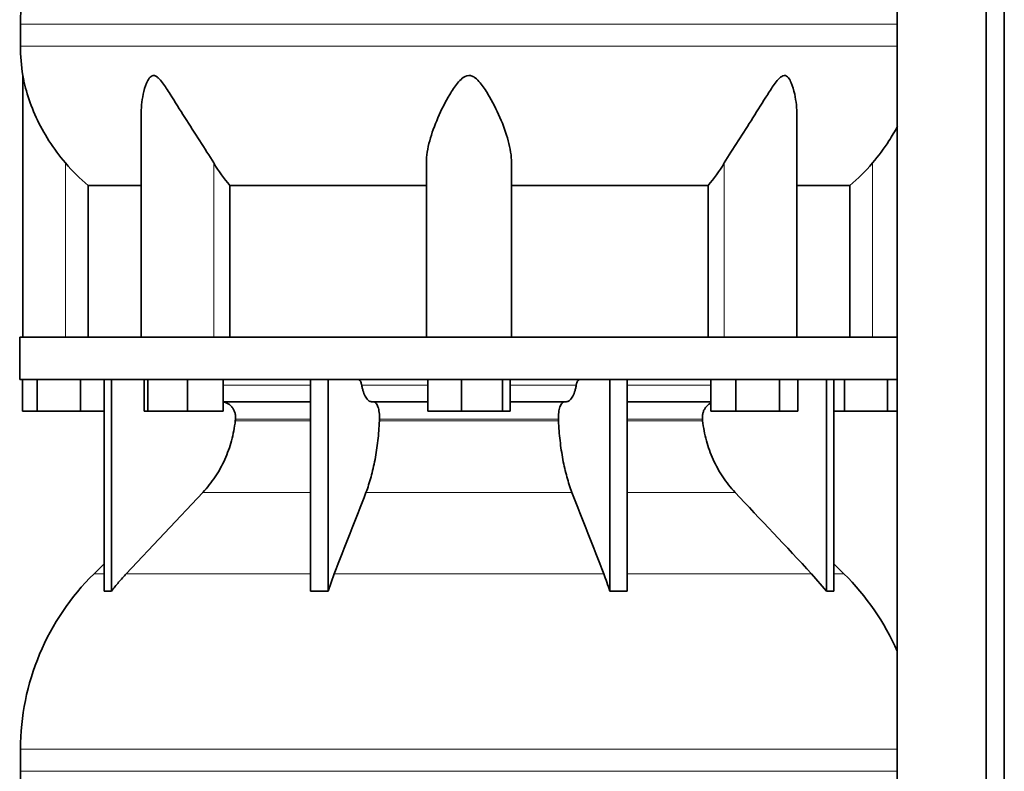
# Model space of a CAD drawing. Header units: millimetres. Extents: x 492 to 1367, y -1762 to 1549.
# Tile 23 of 29: x 991 to 1303, y 125 to 363. Entities that reach past the tile are written whole.
import ezdxf

# ---------------------------------------------------------------- set-up
doc = ezdxf.new("R2010")
doc.units = ezdxf.units.MM
doc.layers.add('MID_454-3', color=7, linetype='Continuous')
doc.layers.add('VSI454_DIFFUSORE', color=7, linetype='Continuous')

# ---------------------------------------------------------------- blocks, each defined once
blk = doc.blocks.new('SE3')
at = {"layer": 'MID_454-3', "color": 7, "linetype": 'Continuous', "lineweight": 35}
for p, q in [((1269.53, 755.77), (1269.53, 33.77)), ((1297.67, 33.77), (1297.67, 755.77)), ((1303.47, 33.77), (1303.47, 755.77)), ((1269.47, 355.02), (1269.47, 362.05)), ((1269.47, 352.64), (1269.47, 262.77)), ((1269.52, 249.27), (1269.52, 262.77)), ((1269.47, 249.27), (1269.47, 134.82)), ((1269.47, 125.02), (1269.47, 132.05))]:
    blk.add_line(p, q, dxfattribs=at)
at = {"layer": 'VSI454_DIFFUSORE', "color": 4, "linetype": 'Continuous', "lineweight": 9}
for p, q in [((991.42, 362.05), (1269.52, 362.05)), ((1269.52, 355.02), (991.42, 355.02)), ((1005.67, 262.77), (1005.67, 317.98)), ((1052.71, 262.77), (1052.71, 317.98)), ((1214.63, 262.77), (1214.63, 317.98)), ((1261.67, 262.77), (1261.67, 317.98)), ((1055.72, 247.49), (1083.45, 247.49)), ((1099.66, 247.49), (1120.65, 247.49)), ((1146.69, 247.49), (1167.68, 247.49)), ((1183.89, 247.49), (1210.38, 247.49)), ((1059.56, 236.21), (1083.45, 236.21)), ((1083.45, 236.77), (1059.61, 236.77)), ((1105.27, 236.21), (1162.07, 236.21)), ((1162.05, 236.77), (1105.29, 236.77)), ((1207.73, 236.77), (1183.89, 236.77)), ((1183.89, 236.21), (1207.78, 236.21)), ((1049.27, 213.51), (1083.45, 213.51)), ((1101.01, 213.51), (1166.33, 213.51)), ((1183.89, 213.51), (1218.07, 213.51)), ((1017.96, 187.68), (1014.74, 187.68)), ((1024.98, 187.68), (1083.45, 187.68)), ((1090.94, 187.68), (1176.4, 187.68)), ((1183.89, 187.68), (1242.36, 187.68)), ((1249.38, 187.68), (1252.6, 187.68)), ((991.42, 132.05), (1269.52, 132.05)), ((1269.52, 125.02), (991.42, 125.02))]:
    blk.add_line(p, q, dxfattribs=at)
at = {"layer": 'VSI454_DIFFUSORE', "color": 7, "linetype": 'Continuous', "lineweight": 35}
for p, q in [((991.42, 362.05), (991.42, 355.02)), ((992.17, 345.74), (992.17, 262.77)), ((1029.66, 333.04), (1029.66, 262.77)), ((1237.68, 262.77), (1237.68, 333.06)), ((1120.17, 262.77), (1120.17, 317.98)), ((1147.17, 262.77), (1147.17, 317.98)), ((1012.92, 310.83), (1029.66, 310.83)), ((1012.92, 262.77), (1012.92, 310.83)), ((1057.83, 310.83), (1120.17, 310.83)), ((1057.83, 262.77), (1057.83, 310.83)), ((1147.17, 310.83), (1209.51, 310.83)), ((1209.51, 310.83), (1209.51, 262.77)), ((1237.68, 310.83), (1254.42, 310.83)), ((1254.42, 310.83), (1254.42, 262.77)), ((1269.52, 262.77), (991.17, 262.77)), ((991.17, 262.77), (991.17, 249.27)), ((1269.52, 249.27), (991.17, 249.27)), ((992.02, 239.27), (992.02, 249.27)), ((996.76, 239.27), (996.76, 249.27)), ((1010.41, 239.27), (1010.41, 249.27)), ((1017.96, 182.15), (1017.96, 249.27)), ((1020.26, 182.15), (1020.26, 249.27)), ((1030.6, 239.27), (1030.6, 249.27)), ((1031.81, 239.27), (1031.81, 249.27)), ((1044.37, 239.27), (1044.37, 249.27)), ((1055.72, 239.27), (1055.72, 249.27)), ((1083.45, 182.15), (1083.45, 249.27)), ((1088.99, 182.15), (1088.99, 249.27)), ((1120.65, 239.27), (1120.65, 249.27)), ((1131.26, 239.27), (1131.26, 249.27)), ((1144.28, 239.27), (1144.28, 249.27)), ((1146.69, 239.27), (1146.69, 249.27)), ((1178.35, 182.15), (1178.35, 249.27)), ((1183.89, 182.15), (1183.89, 249.27)), ((1210.38, 239.27), (1210.38, 249.27)), ((1218.32, 239.27), (1218.32, 249.27)), ((1232.13, 239.27), (1232.13, 249.27)), ((1237.98, 239.27), (1237.98, 249.27)), ((1247.08, 182.15), (1247.08, 249.27)), ((1249.38, 182.15), (1249.38, 249.27)), ((1252.76, 239.27), (1252.76, 249.27)), ((1266.41, 239.27), (1266.41, 249.27)), ((1083.45, 242.27), (1055.72, 242.27)), ((1120.65, 242.27), (1102.78, 242.27)), ((1164.55, 242.27), (1146.69, 242.27)), ((1210.38, 242.27), (1183.89, 242.27)), ((996.76, 239.27), (992.02, 239.27)), ((1010.41, 239.27), (996.76, 239.27)), ((1017.96, 239.27), (1010.41, 239.27)), ((1031.81, 239.27), (1030.6, 239.27)), ((1044.37, 239.27), (1031.81, 239.27)), ((1055.72, 239.27), (1044.37, 239.27)), ((1131.26, 239.27), (1120.65, 239.27)), ((1144.28, 239.27), (1131.26, 239.27)), ((1146.69, 239.27), (1144.28, 239.27)), ((1218.32, 239.27), (1210.38, 239.27)), ((1232.13, 239.27), (1218.32, 239.27)), ((1237.98, 239.27), (1232.13, 239.27)), ((1252.76, 239.27), (1249.38, 239.27)), ((1266.41, 239.27), (1252.76, 239.27)), ((1269.47, 239.27), (1266.41, 239.27)), ((1049.27, 213.51), (1024.98, 187.68)), ((1017.96, 190.84), (1014.74, 187.68)), ((1252.6, 187.68), (1249.38, 190.84)), ((1088.99, 182.15), (1090.94, 187.68)), ((1242.36, 187.68), (1247.08, 182.15)), ((991.42, 132.05), (991.42, 125.02))]:
    blk.add_line(p, q, dxfattribs=at)
for centre, radius, start, end in [((1069.4, 362.05), 77.98, 134.5, 180), ((1048.83, 355.02), 57.42, 180, 189.2923), ((1069.4, 132.05), 77.98, 134.5, 180), ((1197.94, 132.05), 77.98, 23.4816, 45.5), ((1048.83, 125.02), 57.42, 180, 189.2923)]:
    blk.add_arc(centre, radius, start, end, dxfattribs=at)
for points, knots in [([(1005.67, 317.98), (1003.74, 320.26), (1002, 322.61), (998.89, 327.47), (997.53, 329.97), (995.25, 334.93), (994.31, 337.43), (993.2, 341.13), (992.88, 342.36), (992.5, 344.04), (992.39, 344.58), (992.26, 345.23), (992.23, 345.43), (992.18, 345.68), (992.17, 345.74), (992.17, 345.74)], [0, 0, 0, 0, 0.125, 0.125, 0.25, 0.25, 0.375, 0.375, 0.4375, 0.4375, 0.46875, 0.46875, 0.484375, 0.484375, 0.4979292, 0.4979292, 0.4979292, 0.4979292]), ([(1052.71, 317.98), (1051.34, 320.25), (1049.83, 322.6), (1046.72, 327.45), (1045.11, 329.95), (1041.97, 334.9), (1040.44, 337.39), (1038.07, 341.1), (1037.28, 342.32), (1036.02, 344), (1035.59, 344.53), (1034.86, 345.2), (1034.61, 345.4), (1034.09, 345.68), (1033.81, 345.76), (1033.03, 345.72), (1032.59, 345.33), (1031.9, 344.42), (1031.63, 343.88), (1030.92, 342.18), (1030.6, 340.98), (1029.88, 337.56), (1029.66, 335.28), (1029.66, 333.04)], [0, 0, 0, 0, 0.125, 0.125, 0.25, 0.25, 0.375, 0.375, 0.4375, 0.4375, 0.46875, 0.46875, 0.484375, 0.484375, 0.5, 0.5, 0.53125, 0.53125, 0.5625, 0.5625, 0.625, 0.625, 0.7380464, 0.7380464, 0.7380464, 0.7380464]), ([(1147.17, 317.98), (1147.17, 320.25), (1146.77, 322.6), (1145.47, 327.45), (1144.56, 329.95), (1142.4, 334.9), (1141.17, 337.39), (1138.94, 341.1), (1138.14, 342.32), (1136.73, 344), (1136.23, 344.53), (1135.34, 345.2), (1135.02, 345.4), (1134.33, 345.68), (1133.95, 345.76), (1132.84, 345.72), (1132.14, 345.33), (1130.99, 344.42), (1130.5, 343.88), (1129.11, 342.18), (1128.33, 340.98), (1126.14, 337.32), (1124.89, 334.8), (1122.75, 329.86), (1121.86, 327.42), (1120.57, 322.62), (1120.17, 320.24), (1120.17, 317.98)], [0, 0, 0, 0, 0.125, 0.125, 0.25, 0.25, 0.375, 0.375, 0.4375, 0.4375, 0.46875, 0.46875, 0.484375, 0.484375, 0.5, 0.5, 0.53125, 0.53125, 0.5625, 0.5625, 0.625, 0.625, 0.75, 0.75, 0.875, 0.875, 1, 1, 1, 1]), ([(1237.68, 333.05), (1237.68, 335.32), (1237.46, 337.6), (1236.71, 341.1), (1236.37, 342.32), (1235.65, 344), (1235.37, 344.53), (1234.83, 345.2), (1234.64, 345.4), (1234.18, 345.68), (1233.93, 345.76), (1233.13, 345.72), (1232.59, 345.33), (1231.65, 344.42), (1231.22, 343.88), (1229.96, 342.18), (1229.19, 340.98), (1226.86, 337.32), (1225.3, 334.8), (1222.17, 329.86), (1220.6, 327.42), (1217.52, 322.62), (1215.99, 320.24), (1214.63, 317.98)], [0.2605527, 0.2605527, 0.2605527, 0.2605527, 0.375, 0.375, 0.4375, 0.4375, 0.46875, 0.46875, 0.484375, 0.484375, 0.5, 0.5, 0.53125, 0.53125, 0.5625, 0.5625, 0.625, 0.625, 0.75, 0.75, 0.875, 0.875, 1, 1, 1, 1]), ([(1269.54, 329.58), (1268.72, 328.03), (1267.83, 326.5), (1265.33, 322.6), (1263.58, 320.23), (1261.67, 317.98)], [0.7963982, 0.7963982, 0.7963982, 0.7963982, 0.875, 0.875, 1, 1, 1, 1]), ([(1098.59, 249.27), (1098.65, 249.27), (1098.7, 249.26), (1098.81, 249.22), (1098.87, 249.19), (1099.03, 249.06), (1099.13, 248.94), (1099.32, 248.63), (1099.4, 248.44), (1099.51, 248.11), (1099.55, 247.99), (1099.61, 247.75), (1099.63, 247.62), (1099.66, 247.49)], [0, 0, 0, 0, 0.125, 0.125, 0.25, 0.25, 0.5, 0.5, 0.75, 0.75, 0.875, 0.875, 1, 1, 1, 1]), ([(1102.78, 242.27), (1102.46, 242.27), (1102.13, 242.39), (1101.66, 242.75), (1101.51, 242.9), (1101.21, 243.25), (1101.06, 243.46), (1100.65, 244.15), (1100.4, 244.71), (1100.08, 245.67), (1099.98, 246.02), (1099.8, 246.73), (1099.73, 247.1), (1099.66, 247.49)], [0, 0, 0, 0, 0.25, 0.25, 0.375, 0.375, 0.5, 0.5, 0.75, 0.75, 0.875, 0.875, 1, 1, 1, 1]), ([(1164.55, 242.27), (1164.88, 242.27), (1165.21, 242.39), (1165.68, 242.75), (1165.83, 242.9), (1166.13, 243.25), (1166.27, 243.46), (1166.69, 244.15), (1166.94, 244.71), (1167.26, 245.67), (1167.36, 246.02), (1167.54, 246.73), (1167.61, 247.1), (1167.68, 247.49)], [0, 0, 0, 0, 0.25, 0.25, 0.375, 0.375, 0.5, 0.5, 0.75, 0.75, 0.875, 0.875, 1, 1, 1, 1]), ([(1168.75, 249.27), (1168.69, 249.27), (1168.63, 249.26), (1168.52, 249.22), (1168.47, 249.19), (1168.31, 249.06), (1168.21, 248.94), (1168.02, 248.63), (1167.94, 248.44), (1167.83, 248.11), (1167.79, 247.99), (1167.73, 247.75), (1167.71, 247.62), (1167.68, 247.49)], [0, 0, 0, 0, 0.125, 0.125, 0.25, 0.25, 0.5, 0.5, 0.75, 0.75, 0.875, 0.875, 1, 1, 1, 1]), ([(1059.61, 236.77), (1059.65, 237.11), (1059.64, 237.47), (1059.57, 238.16), (1059.51, 238.49), (1059.31, 239.16), (1059.17, 239.48), (1058.85, 240.09), (1058.66, 240.37), (1058.33, 240.75), (1058.22, 240.87), (1057.98, 241.11), (1057.85, 241.22), (1057.46, 241.52), (1057.18, 241.7), (1056.74, 241.91), (1056.59, 241.97), (1056.28, 242.08), (1056.13, 242.12), (1055.89, 242.18), (1055.81, 242.19), (1055.73, 242.21)], [0, 0, 0, 0, 0.125, 0.125, 0.25, 0.25, 0.375, 0.375, 0.5, 0.5, 0.5625, 0.5625, 0.625, 0.625, 0.75, 0.75, 0.8125, 0.8125, 0.875, 0.875, 0.9073547, 0.9073547, 0.9073547, 0.9073547]), ([(1103.39, 242.27), (1103.45, 242.27), (1103.52, 242.26), (1103.65, 242.22), (1103.72, 242.19), (1103.91, 242.09), (1104.04, 241.98), (1104.28, 241.7), (1104.4, 241.52), (1104.62, 241.11), (1104.72, 240.88), (1104.9, 240.36), (1104.97, 240.08), (1105.11, 239.47), (1105.16, 239.16), (1105.25, 238.5), (1105.27, 238.15), (1105.3, 237.46), (1105.3, 237.11), (1105.29, 236.77)], [0, 0, 0, 0, 0.0625, 0.0625, 0.125, 0.125, 0.25, 0.25, 0.375, 0.375, 0.5, 0.5, 0.625, 0.625, 0.75, 0.75, 0.875, 0.875, 1, 1, 1, 1]), ([(1163.95, 242.27), (1163.89, 242.27), (1163.82, 242.26), (1163.69, 242.22), (1163.62, 242.19), (1163.43, 242.09), (1163.3, 241.98), (1163.06, 241.7), (1162.94, 241.52), (1162.72, 241.11), (1162.62, 240.88), (1162.44, 240.36), (1162.36, 240.08), (1162.23, 239.47), (1162.18, 239.16), (1162.09, 238.5), (1162.06, 238.15), (1162.04, 237.46), (1162.03, 237.11), (1162.05, 236.77)], [0, 0, 0, 0, 0.0625, 0.0625, 0.125, 0.125, 0.25, 0.25, 0.375, 0.375, 0.5, 0.5, 0.625, 0.625, 0.75, 0.75, 0.875, 0.875, 1, 1, 1, 1]), ([(1207.73, 236.77), (1207.69, 237.11), (1207.69, 237.47), (1207.76, 238.16), (1207.83, 238.49), (1208.03, 239.16), (1208.17, 239.48), (1208.49, 240.09), (1208.68, 240.37), (1209.01, 240.75), (1209.12, 240.87), (1209.36, 241.11), (1209.49, 241.22), (1209.85, 241.5), (1210.1, 241.66), (1210.35, 241.79)], [0, 0, 0, 0, 0.125, 0.125, 0.25, 0.25, 0.375, 0.375, 0.5, 0.5, 0.5625, 0.5625, 0.625, 0.625, 0.7365505, 0.7365505, 0.7365505, 0.7365505]), ([(1049.27, 213.51), (1050.7, 215.03), (1051.99, 216.66), (1054.3, 220.12), (1055.32, 221.96), (1057.09, 225.85), (1057.81, 227.85), (1058.92, 231.95), (1059.32, 234.05), (1059.56, 236.21)], [0, 0, 0, 0, 0.25, 0.25, 0.5, 0.5, 0.75, 0.75, 1, 1, 1, 1]), ([(1105.27, 236.21), (1105.17, 234.05), (1105, 231.96), (1104.66, 228.88), (1104.53, 227.87), (1104.23, 225.87), (1104.06, 224.88), (1103.51, 221.96), (1103.09, 220.13), (1102.37, 217.53), (1102.12, 216.69), (1101.59, 215.06), (1101.3, 214.27), (1101.01, 213.51)], [0, 0, 0, 0, 0.25, 0.25, 0.375, 0.375, 0.5, 0.5, 0.75, 0.75, 0.875, 0.875, 1, 1, 1, 1]), ([(1162.07, 236.21), (1162.17, 234.05), (1162.33, 231.96), (1162.68, 228.88), (1162.81, 227.87), (1163.11, 225.87), (1163.28, 224.88), (1163.82, 221.96), (1164.25, 220.13), (1164.97, 217.53), (1165.22, 216.69), (1165.75, 215.06), (1166.04, 214.27), (1166.33, 213.51)], [0, 0, 0, 0, 0.25, 0.25, 0.375, 0.375, 0.5, 0.5, 0.75, 0.75, 0.875, 0.875, 1, 1, 1, 1]), ([(1218.07, 213.51), (1216.64, 215.03), (1215.35, 216.66), (1213.04, 220.12), (1212.01, 221.96), (1210.25, 225.85), (1209.53, 227.85), (1208.42, 231.95), (1208.02, 234.05), (1207.78, 236.21)], [0, 0, 0, 0, 0.25, 0.25, 0.5, 0.5, 0.75, 0.75, 1, 1, 1, 1]), ([(1024.98, 187.68), (1024.15, 186.8), (1023.34, 185.9), (1021.77, 184.05), (1021, 183.11), (1020.26, 182.15)], [0, 0, 0, 0, 0.5, 0.5, 1, 1, 1, 1]), ([(1178.35, 182.15), (1178.04, 183.11), (1177.73, 184.05), (1177.07, 185.9), (1176.74, 186.8), (1176.4, 187.68)], [0, 0, 0, 0, 0.5, 0.5, 1, 1, 1, 1])]:
    blk.add_open_spline(points, degree=3, knots=knots, dxfattribs=at)
for points in [[(1012.92, 310.83), (1010.29, 313), (1007.88, 315.38), (1005.67, 317.98)], [(1057.83, 310.83), (1055.97, 313), (1054.27, 315.38), (1052.71, 317.98)], [(1214.63, 317.98), (1213.07, 315.38), (1211.36, 313), (1209.51, 310.83)], [(1261.67, 317.98), (1259.46, 315.38), (1257.05, 313), (1254.42, 310.83)], [(1059.56, 236.21), (1059.58, 236.39), (1059.6, 236.58), (1059.61, 236.77)], [(1105.29, 236.77), (1105.28, 236.58), (1105.28, 236.39), (1105.27, 236.21)], [(1162.05, 236.77), (1162.06, 236.58), (1162.06, 236.39), (1162.07, 236.21)], [(1207.78, 236.21), (1207.76, 236.39), (1207.74, 236.58), (1207.73, 236.77)], [(1090.94, 187.68), (1094.3, 196.29), (1097.65, 204.9), (1101.01, 213.51)], [(1176.4, 187.68), (1173.04, 196.29), (1169.69, 204.9), (1166.33, 213.51)], [(1218.07, 213.51), (1226.17, 204.9), (1234.26, 196.29), (1242.36, 187.68)], [(1020.26, 182.15), (1019.49, 182.21), (1018.72, 182.21), (1017.96, 182.15)], [(1083.45, 182.15), (1085.29, 182.21), (1087.15, 182.21), (1088.99, 182.15)], [(1183.89, 182.15), (1182.05, 182.21), (1180.19, 182.21), (1178.35, 182.15)], [(1247.08, 182.15), (1247.85, 182.21), (1248.62, 182.21), (1249.38, 182.15)]]:
    blk.add_open_spline(points, degree=3, dxfattribs=at)

msp = doc.modelspace()

# ---------------------------------------------------------------- block references
msp.add_blockref('SE3', (0, 0))

doc.saveas('drawing.dxf')
